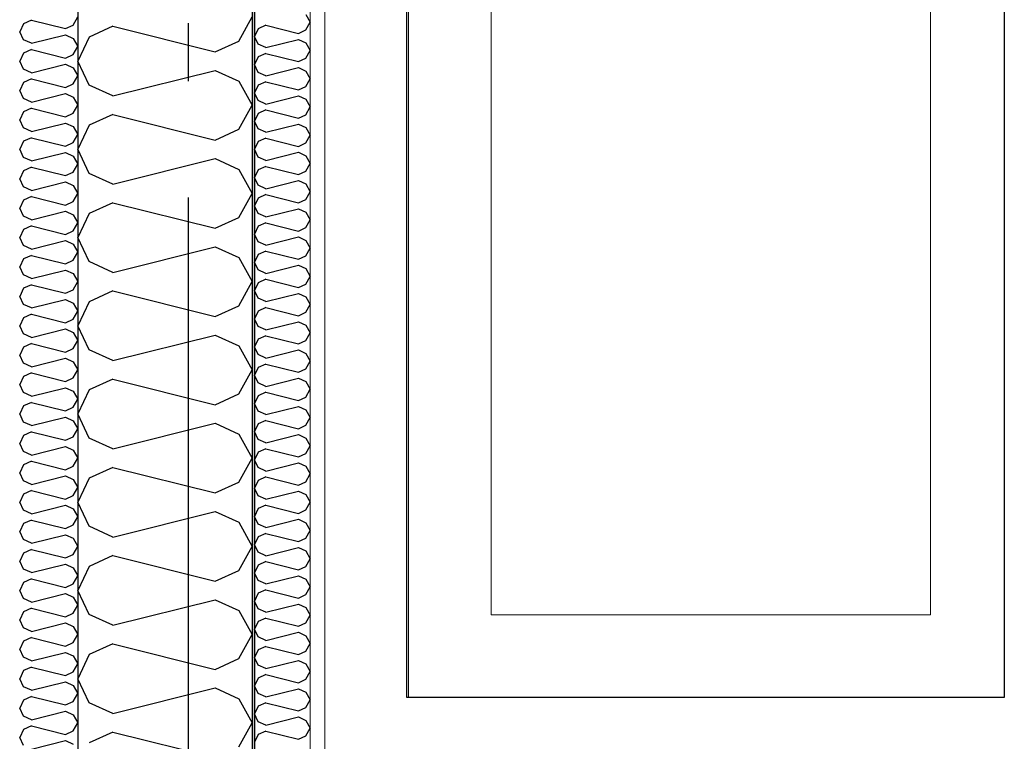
# Model space of a CAD drawing. Header units: millimetres. Extents: x -8544 to 51179, y -2070 to 13050.
# Tile 118 of 168: x 28072 to 28919, y 7382 to 8003. Entities that reach past the tile are written whole.
import ezdxf
from ezdxf.enums import TextEntityAlignment as Align

# ---------------------------------------------------------------- set-up
doc = ezdxf.new("R2010")
doc.units = ezdxf.units.MM
doc.header["$LTSCALE"] = 0.5
doc.header["$MEASUREMENT"] = 0
doc.linetypes.add('Akselinje', pattern=[1500, 1000, -200, 100, -200])
doc.linetypes.add('PLINE', pattern=[0])
for name, color, linetype in [('0(Nye konstruksjoner)', 7, 'Continuous'), ('232- Ikke-bærende yttervegger', 7, 'Continuous'), ('232- Ikke-bærende yttervegger (Skravur)', 7, 'Continuous'), ('232- Ikke-bærende yttervegger (Skravur)(Nye konstruksjoner)', 7, 'Continuous'), ('232- Ikke-bærende yttervegger(Nye konstruksjoner)', 7, 'Continuous'), ('235- Utvendig kledning og overflate (Skravur)(Nye konstruksjoner)', 7, 'Continuous'), ('235- Utvendig kledning og overflate(Nye konstruksjoner)', 7, 'Continuous'), ('82-- Modullinjer', 7, 'Continuous')]:
    doc.layers.add(name, color=color, linetype=linetype)
doc.layers.add('234- Vinduer_ dører_ porter(Nye konstruksjoner)', color=7, linetype='Continuous', lineweight=0)
doc.layers.add('236- Innvendig kledning og overflate(Nye konstruksjoner)', color=7, linetype='Continuous', lineweight=0)
doc.styles.add('GENERATED_STYLE_1', font='arial.ttf')

# ---------------------------------------------------------------- blocks, each defined once
blk = doc.blocks.new('*X15')
at = {"layer": '232- Ikke-bærende yttervegger (Skravur)', "linetype": 'PLINE'}
for p, q in [((28152.05, 7997.26), (28131.73, 7988.01)), ((28152.05, 7997.26), (28240.04, 7975.26)), ((28260.36, 7984.51), (28271.93, 8005.23)), ((28131.73, 7988.01), (28121.93, 7967.29)), ((28240.04, 7975.26), (28260.36, 7984.51)), ((28131.73, 7946.57), (28121.93, 7967.29)), ((28152.05, 7937.32), (28240.04, 7959.32)), ((28240.04, 7959.32), (28260.36, 7950.07)), ((28152.05, 7937.32), (28131.73, 7946.57)), ((28260.36, 7950.07), (28271.93, 7929.35)), ((28260.36, 7908.63), (28271.93, 7929.35)), ((28152.05, 7921.38), (28131.73, 7912.14)), ((28152.05, 7921.38), (28240.04, 7899.38)), ((28131.73, 7912.14), (28121.93, 7891.41)), ((28240.04, 7899.38), (28260.36, 7908.63)), ((28131.73, 7870.69), (28121.93, 7891.41)), ((28152.05, 7861.45), (28240.04, 7883.44)), ((28240.04, 7883.44), (28260.36, 7874.2)), ((28152.05, 7861.45), (28131.73, 7870.69)), ((28260.36, 7874.2), (28271.93, 7853.47)), ((28260.36, 7832.75), (28271.93, 7853.47)), ((28152.05, 7845.5), (28131.73, 7836.26)), ((28152.05, 7845.5), (28240.04, 7823.51)), ((28131.73, 7836.26), (28121.93, 7815.53)), ((28240.04, 7823.51), (28260.36, 7832.75)), ((28131.73, 7794.81), (28121.93, 7815.53)), ((28152.05, 7785.57), (28240.04, 7807.56)), ((28240.04, 7807.56), (28260.36, 7798.32)), ((28152.05, 7785.57), (28131.73, 7794.81)), ((28260.36, 7798.32), (28271.93, 7777.6)), ((28260.36, 7756.87), (28271.93, 7777.6)), ((28152.05, 7769.62), (28131.73, 7760.38)), ((28152.05, 7769.62), (28240.04, 7747.63)), ((28131.73, 7760.38), (28121.93, 7739.66)), ((28240.04, 7747.63), (28260.36, 7756.87)), ((28131.73, 7718.93), (28121.93, 7739.66)), ((28152.05, 7709.69), (28240.04, 7731.68)), ((28240.04, 7731.68), (28260.36, 7722.44)), ((28152.05, 7709.69), (28131.73, 7718.93)), ((28260.36, 7722.44), (28271.93, 7701.72)), ((28260.36, 7680.99), (28271.93, 7701.72)), ((28152.05, 7693.75), (28131.73, 7684.5)), ((28152.05, 7693.75), (28240.04, 7671.75)), ((28131.73, 7684.5), (28121.93, 7663.78)), ((28240.04, 7671.75), (28260.36, 7680.99)), ((28131.73, 7643.05), (28121.93, 7663.78)), ((28152.05, 7633.81), (28240.04, 7655.81)), ((28240.04, 7655.81), (28260.36, 7646.56)), ((28152.05, 7633.81), (28131.73, 7643.05)), ((28260.36, 7646.56), (28271.93, 7625.84)), ((28260.36, 7605.12), (28271.93, 7625.84)), ((28152.05, 7617.87), (28131.73, 7608.62)), ((28152.05, 7617.87), (28240.04, 7595.87)), ((28131.73, 7608.62), (28121.93, 7587.9)), ((28240.04, 7595.87), (28260.36, 7605.12)), ((28131.73, 7567.18), (28121.93, 7587.9)), ((28152.05, 7557.93), (28240.04, 7579.93)), ((28240.04, 7579.93), (28260.36, 7570.68)), ((28152.05, 7557.93), (28131.73, 7567.18)), ((28260.36, 7570.68), (28271.93, 7549.96)), ((28260.36, 7529.24), (28271.93, 7549.96)), ((28152.05, 7541.99), (28131.73, 7532.74)), ((28152.05, 7541.99), (28240.04, 7519.99)), ((28131.73, 7532.74), (28121.93, 7512.02)), ((28240.04, 7519.99), (28260.36, 7529.24)), ((28131.73, 7491.3), (28121.93, 7512.02)), ((28152.05, 7482.05), (28240.04, 7504.05)), ((28240.04, 7504.05), (28260.36, 7494.8)), ((28152.05, 7482.05), (28131.73, 7491.3)), ((28260.36, 7494.8), (28271.93, 7474.08)), ((28260.36, 7453.36), (28271.93, 7474.08)), ((28152.05, 7466.11), (28131.73, 7456.86)), ((28152.05, 7466.11), (28240.04, 7444.11)), ((28131.73, 7456.86), (28121.93, 7436.14)), ((28240.04, 7444.11), (28260.36, 7453.36)), ((28131.73, 7415.42), (28121.93, 7436.14)), ((28152.05, 7406.17), (28240.04, 7428.17)), ((28240.04, 7428.17), (28260.36, 7418.92)), ((28152.05, 7406.17), (28131.73, 7415.42)), ((28260.36, 7418.92), (28271.93, 7398.2)), ((28260.36, 7377.48), (28271.93, 7398.2)), ((28152.05, 7390.23), (28131.73, 7380.98)), ((28152.05, 7390.23), (28240.04, 7368.23))]:
    blk.add_line(p, q, dxfattribs=at)
blk = doc.blocks.new('*X40')
at = {"layer": '232- Ikke-bærende yttervegger (Skravur)(Nye konstruksjoner)', "linetype": 'PLINE'}
for p, q in [((28318.23, 8007.31), (28321.93, 8000.68)), ((28283.57, 7998.13), (28277.07, 7995.17)), ((28283.57, 7998.13), (28311.72, 7991.09)), ((28318.23, 7994.05), (28321.93, 8000.68)), ((28277.07, 7995.17), (28273.93, 7988.54)), ((28277.07, 7981.91), (28273.93, 7988.54)), ((28311.72, 7991.09), (28318.23, 7994.05)), ((28283.57, 7978.95), (28277.07, 7981.91)), ((28283.57, 7978.95), (28311.72, 7985.99)), ((28311.72, 7985.99), (28318.23, 7983.03)), ((28318.23, 7983.03), (28321.93, 7976.4)), ((28283.57, 7973.85), (28277.07, 7970.89)), ((28283.57, 7973.85), (28311.72, 7966.81)), ((28318.23, 7969.77), (28321.93, 7976.4)), ((28277.07, 7970.89), (28273.93, 7964.26)), ((28277.07, 7957.63), (28273.93, 7964.26)), ((28311.72, 7966.81), (28318.23, 7969.77)), ((28283.57, 7954.67), (28277.07, 7957.63)), ((28283.57, 7954.67), (28311.72, 7961.71)), ((28311.72, 7961.71), (28318.23, 7958.75)), ((28318.23, 7958.75), (28321.93, 7952.12)), ((28277.07, 7946.61), (28273.93, 7939.98)), ((28283.57, 7949.57), (28277.07, 7946.61)), ((28283.57, 7949.57), (28311.72, 7942.53)), ((28318.23, 7945.49), (28321.93, 7952.12)), ((28277.07, 7933.35), (28273.93, 7939.98)), ((28311.72, 7942.53), (28318.23, 7945.49)), ((28283.57, 7930.39), (28277.07, 7933.35)), ((28283.57, 7930.39), (28311.72, 7937.43)), ((28311.72, 7937.43), (28318.23, 7934.47)), ((28318.23, 7934.47), (28321.93, 7927.84)), ((28277.07, 7922.33), (28273.93, 7915.69)), ((28283.57, 7925.28), (28277.07, 7922.33)), ((28283.57, 7925.28), (28311.72, 7918.25)), ((28311.72, 7918.25), (28318.23, 7921.2)), ((28318.23, 7921.2), (28321.93, 7927.84)), ((28277.07, 7909.06), (28273.93, 7915.69)), ((28283.57, 7906.1), (28311.72, 7913.14)), ((28311.72, 7913.14), (28318.23, 7910.19)), ((28283.57, 7906.1), (28277.07, 7909.06)), ((28318.23, 7910.19), (28321.93, 7903.55)), ((28277.07, 7898.04), (28273.93, 7891.41)), ((28283.57, 7901), (28277.07, 7898.04)), ((28283.57, 7901), (28311.72, 7893.96)), ((28311.72, 7893.96), (28318.23, 7896.92)), ((28318.23, 7896.92), (28321.93, 7903.55)), ((28277.07, 7884.78), (28273.93, 7891.41)), ((28283.57, 7881.82), (28311.72, 7888.86)), ((28311.72, 7888.86), (28318.23, 7885.9)), ((28283.57, 7881.82), (28277.07, 7884.78)), ((28318.23, 7885.9), (28321.93, 7879.27)), ((28318.23, 7872.64), (28321.93, 7879.27)), ((28277.07, 7873.76), (28273.93, 7867.13)), ((28283.57, 7876.72), (28277.07, 7873.76)), ((28283.57, 7876.72), (28311.72, 7869.68)), ((28311.72, 7869.68), (28318.23, 7872.64)), ((28277.07, 7860.5), (28273.93, 7867.13)), ((28283.57, 7857.54), (28311.72, 7864.58)), ((28311.72, 7864.58), (28318.23, 7861.62)), ((28318.23, 7861.62), (28321.93, 7854.99)), ((28283.57, 7857.54), (28277.07, 7860.5)), ((28318.23, 7848.36), (28321.93, 7854.99)), ((28277.07, 7849.48), (28273.93, 7842.85)), ((28283.57, 7852.44), (28277.07, 7849.48)), ((28283.57, 7852.44), (28311.72, 7845.4)), ((28311.72, 7845.4), (28318.23, 7848.36)), ((28277.07, 7836.22), (28273.93, 7842.85)), ((28283.57, 7833.26), (28277.07, 7836.22)), ((28283.57, 7833.26), (28311.72, 7840.3)), ((28311.72, 7840.3), (28318.23, 7837.34)), ((28318.23, 7837.34), (28321.93, 7830.71)), ((28283.57, 7828.16), (28277.07, 7825.2)), ((28283.57, 7828.16), (28311.72, 7821.12)), ((28318.23, 7824.08), (28321.93, 7830.71)), ((28277.07, 7825.2), (28273.93, 7818.57)), ((28311.72, 7821.12), (28318.23, 7824.08)), ((28277.07, 7811.94), (28273.93, 7818.57)), ((28283.57, 7808.98), (28277.07, 7811.94)), ((28283.57, 7808.98), (28311.72, 7816.02)), ((28311.72, 7816.02), (28318.23, 7813.06)), ((28318.23, 7813.06), (28321.93, 7806.43)), ((28283.57, 7803.88), (28277.07, 7800.92)), ((28283.57, 7803.88), (28311.72, 7796.84)), ((28318.23, 7799.8), (28321.93, 7806.43)), ((28277.07, 7800.92), (28273.93, 7794.29)), ((28277.07, 7787.66), (28273.93, 7794.29)), ((28311.72, 7796.84), (28318.23, 7799.8)), ((28283.57, 7784.7), (28277.07, 7787.66)), ((28283.57, 7784.7), (28311.72, 7791.74)), ((28311.72, 7791.74), (28318.23, 7788.78)), ((28318.23, 7788.78), (28321.93, 7782.15)), ((28283.57, 7779.6), (28277.07, 7776.64)), ((28283.57, 7779.6), (28311.72, 7772.56)), ((28318.23, 7775.52), (28321.93, 7782.15)), ((28277.07, 7776.64), (28273.93, 7770.01)), ((28277.07, 7763.38), (28273.93, 7770.01)), ((28311.72, 7772.56), (28318.23, 7775.52)), ((28283.57, 7760.42), (28277.07, 7763.38)), ((28283.57, 7760.42), (28311.72, 7767.46)), ((28311.72, 7767.46), (28318.23, 7764.5)), ((28318.23, 7764.5), (28321.93, 7757.87)), ((28277.07, 7752.36), (28273.93, 7745.73)), ((28283.57, 7755.32), (28277.07, 7752.36)), ((28283.57, 7755.32), (28311.72, 7748.28)), ((28311.72, 7748.28), (28318.23, 7751.24)), ((28318.23, 7751.24), (28321.93, 7757.87)), ((28277.07, 7739.09), (28273.93, 7745.73)), ((28283.57, 7736.14), (28311.72, 7743.18)), ((28311.72, 7743.18), (28318.23, 7740.22)), ((28283.57, 7736.14), (28277.07, 7739.09)), ((28318.23, 7740.22), (28321.93, 7733.59)), ((28277.07, 7728.08), (28273.93, 7721.44)), ((28283.57, 7731.03), (28277.07, 7728.08)), ((28283.57, 7731.03), (28311.72, 7724)), ((28311.72, 7724), (28318.23, 7726.95)), ((28318.23, 7726.95), (28321.93, 7733.59)), ((28277.07, 7714.81), (28273.93, 7721.44)), ((28283.57, 7711.85), (28311.72, 7718.89)), ((28311.72, 7718.89), (28318.23, 7715.93)), ((28283.57, 7711.85), (28277.07, 7714.81)), ((28318.23, 7715.93), (28321.93, 7709.3)), ((28318.23, 7702.67), (28321.93, 7709.3)), ((28277.07, 7703.79), (28273.93, 7697.16)), ((28283.57, 7706.75), (28277.07, 7703.79)), ((28283.57, 7706.75), (28311.72, 7699.71)), ((28311.72, 7699.71), (28318.23, 7702.67)), ((28277.07, 7690.53), (28273.93, 7697.16)), ((28283.57, 7687.57), (28311.72, 7694.61)), ((28311.72, 7694.61), (28318.23, 7691.65)), ((28283.57, 7687.57), (28277.07, 7690.53)), ((28318.23, 7691.65), (28321.93, 7685.02)), ((28318.23, 7678.39), (28321.93, 7685.02)), ((28277.07, 7679.51), (28273.93, 7672.88)), ((28283.57, 7682.47), (28277.07, 7679.51)), ((28283.57, 7682.47), (28311.72, 7675.43)), ((28311.72, 7675.43), (28318.23, 7678.39)), ((28277.07, 7666.25), (28273.93, 7672.88)), ((28283.57, 7663.29), (28311.72, 7670.33)), ((28311.72, 7670.33), (28318.23, 7667.37)), ((28318.23, 7667.37), (28321.93, 7660.74)), ((28283.57, 7663.29), (28277.07, 7666.25)), ((28283.57, 7658.19), (28277.07, 7655.23)), ((28283.57, 7658.19), (28311.72, 7651.15)), ((28318.23, 7654.11), (28321.93, 7660.74)), ((28277.07, 7655.23), (28273.93, 7648.6)), ((28311.72, 7651.15), (28318.23, 7654.11)), ((28277.07, 7641.97), (28273.93, 7648.6)), ((28283.57, 7639.01), (28277.07, 7641.97)), ((28283.57, 7639.01), (28311.72, 7646.05)), ((28311.72, 7646.05), (28318.23, 7643.09)), ((28318.23, 7643.09), (28321.93, 7636.46)), ((28283.57, 7633.91), (28277.07, 7630.95)), ((28283.57, 7633.91), (28311.72, 7626.87)), ((28318.23, 7629.83), (28321.93, 7636.46)), ((28277.07, 7630.95), (28273.93, 7624.32)), ((28277.07, 7617.69), (28273.93, 7624.32)), ((28311.72, 7626.87), (28318.23, 7629.83)), ((28283.57, 7614.73), (28277.07, 7617.69)), ((28283.57, 7614.73), (28311.72, 7621.77)), ((28311.72, 7621.77), (28318.23, 7618.81)), ((28318.23, 7618.81), (28321.93, 7612.18)), ((28283.57, 7609.63), (28277.07, 7606.67)), ((28283.57, 7609.63), (28311.72, 7602.59)), ((28318.23, 7605.55), (28321.93, 7612.18)), ((28277.07, 7606.67), (28273.93, 7600.04)), ((28277.07, 7593.41), (28273.93, 7600.04)), ((28311.72, 7602.59), (28318.23, 7605.55)), ((28283.57, 7590.45), (28277.07, 7593.41)), ((28283.57, 7590.45), (28311.72, 7597.49)), ((28311.72, 7597.49), (28318.23, 7594.53)), ((28318.23, 7594.53), (28321.93, 7587.9)), ((28277.07, 7582.39), (28273.93, 7575.76)), ((28283.57, 7585.35), (28277.07, 7582.39)), ((28283.57, 7585.35), (28311.72, 7578.31)), ((28318.23, 7581.27), (28321.93, 7587.9)), ((28277.07, 7569.13), (28273.93, 7575.76)), ((28311.72, 7578.31), (28318.23, 7581.27)), ((28283.57, 7566.17), (28277.07, 7569.13)), ((28283.57, 7566.17), (28311.72, 7573.21)), ((28311.72, 7573.21), (28318.23, 7570.25)), ((28318.23, 7570.25), (28321.93, 7563.62)), ((28277.07, 7558.11), (28273.93, 7551.48)), ((28283.57, 7561.07), (28277.07, 7558.11)), ((28283.57, 7561.07), (28311.72, 7554.03)), ((28311.72, 7554.03), (28318.23, 7556.99)), ((28318.23, 7556.99), (28321.93, 7563.62)), ((28277.07, 7544.84), (28273.93, 7551.48)), ((28283.57, 7541.89), (28311.72, 7548.93)), ((28311.72, 7548.93), (28318.23, 7545.97)), ((28283.57, 7541.89), (28277.07, 7544.84)), ((28318.23, 7545.97), (28321.93, 7539.34)), ((28277.07, 7533.83), (28273.93, 7527.19)), ((28283.57, 7536.78), (28277.07, 7533.83)), ((28283.57, 7536.78), (28311.72, 7529.75)), ((28311.72, 7529.75), (28318.23, 7532.7)), ((28318.23, 7532.7), (28321.93, 7539.34)), ((28277.07, 7520.56), (28273.93, 7527.19)), ((28283.57, 7517.6), (28311.72, 7524.64)), ((28311.72, 7524.64), (28318.23, 7521.68)), ((28283.57, 7517.6), (28277.07, 7520.56)), ((28318.23, 7521.68), (28321.93, 7515.05)), ((28318.23, 7508.42), (28321.93, 7515.05)), ((28277.07, 7509.54), (28273.93, 7502.91)), ((28283.57, 7512.5), (28277.07, 7509.54)), ((28283.57, 7512.5), (28311.72, 7505.46)), ((28311.72, 7505.46), (28318.23, 7508.42)), ((28277.07, 7496.28), (28273.93, 7502.91)), ((28283.57, 7493.32), (28311.72, 7500.36)), ((28311.72, 7500.36), (28318.23, 7497.4)), ((28318.23, 7497.4), (28321.93, 7490.77)), ((28283.57, 7493.32), (28277.07, 7496.28)), ((28318.23, 7484.14), (28321.93, 7490.77)), ((28277.07, 7485.26), (28273.93, 7478.63)), ((28283.57, 7488.22), (28277.07, 7485.26)), ((28283.57, 7488.22), (28311.72, 7481.18)), ((28311.72, 7481.18), (28318.23, 7484.14)), ((28277.07, 7472), (28273.93, 7478.63)), ((28283.57, 7469.04), (28277.07, 7472)), ((28283.57, 7469.04), (28311.72, 7476.08)), ((28311.72, 7476.08), (28318.23, 7473.12)), ((28318.23, 7473.12), (28321.93, 7466.49)), ((28283.57, 7463.94), (28277.07, 7460.98)), ((28283.57, 7463.94), (28311.72, 7456.9)), ((28318.23, 7459.86), (28321.93, 7466.49)), ((28277.07, 7460.98), (28273.93, 7454.35)), ((28311.72, 7456.9), (28318.23, 7459.86)), ((28277.07, 7447.72), (28273.93, 7454.35)), ((28283.57, 7444.76), (28277.07, 7447.72)), ((28283.57, 7444.76), (28311.72, 7451.8)), ((28311.72, 7451.8), (28318.23, 7448.84)), ((28318.23, 7448.84), (28321.93, 7442.21)), ((28283.57, 7439.66), (28277.07, 7436.7)), ((28283.57, 7439.66), (28311.72, 7432.62)), ((28318.23, 7435.58), (28321.93, 7442.21)), ((28277.07, 7436.7), (28273.93, 7430.07)), ((28277.07, 7423.44), (28273.93, 7430.07)), ((28311.72, 7432.62), (28318.23, 7435.58)), ((28283.57, 7420.48), (28277.07, 7423.44)), ((28283.57, 7420.48), (28311.72, 7427.52)), ((28311.72, 7427.52), (28318.23, 7424.56)), ((28318.23, 7424.56), (28321.93, 7417.93)), ((28277.07, 7412.42), (28273.93, 7405.79)), ((28283.57, 7415.38), (28277.07, 7412.42)), ((28283.57, 7415.38), (28311.72, 7408.34)), ((28318.23, 7411.3), (28321.93, 7417.93)), ((28277.07, 7399.16), (28273.93, 7405.79)), ((28311.72, 7408.34), (28318.23, 7411.3)), ((28283.57, 7396.2), (28277.07, 7399.16)), ((28283.57, 7396.2), (28311.72, 7403.24)), ((28311.72, 7403.24), (28318.23, 7400.28)), ((28318.23, 7400.28), (28321.93, 7393.65)), ((28277.07, 7388.14), (28273.93, 7381.51)), ((28283.57, 7391.1), (28277.07, 7388.14)), ((28283.57, 7391.1), (28311.72, 7384.06)), ((28311.72, 7384.06), (28318.23, 7387.02)), ((28318.23, 7387.02), (28321.93, 7393.65))]:
    blk.add_line(p, q, dxfattribs=at)
blk = doc.blocks.new('*X41')
at = {"layer": '235- Utvendig kledning og overflate (Skravur)(Nye konstruksjoner)', "linetype": 'PLINE'}
for p, q in [((28075.2, 7999.49), (28071.93, 7992.59)), ((28081.97, 8002.58), (28075.2, 7999.49)), ((28081.97, 8002.58), (28111.3, 7995.24)), ((28111.3, 7995.24), (28118.07, 7998.32)), ((28118.07, 7998.32), (28121.93, 8005.23)), ((28075.2, 7985.68), (28071.93, 7992.59)), ((28081.97, 7982.6), (28111.3, 7989.93)), ((28111.3, 7989.93), (28118.07, 7986.85)), ((28081.97, 7982.6), (28075.2, 7985.68)), ((28118.07, 7986.85), (28121.93, 7979.94)), ((28075.2, 7974.2), (28071.93, 7967.29)), ((28081.97, 7977.28), (28075.2, 7974.2)), ((28081.97, 7977.28), (28111.3, 7969.95)), ((28111.3, 7969.95), (28118.07, 7973.03)), ((28118.07, 7973.03), (28121.93, 7979.94)), ((28075.2, 7960.39), (28071.93, 7967.29)), ((28081.97, 7957.3), (28111.3, 7964.64)), ((28111.3, 7964.64), (28118.07, 7961.55)), ((28081.97, 7957.3), (28075.2, 7960.39)), ((28118.07, 7961.55), (28121.93, 7954.65)), ((28118.07, 7947.74), (28121.93, 7954.65)), ((28075.2, 7948.91), (28071.93, 7942)), ((28081.97, 7951.99), (28075.2, 7948.91)), ((28081.97, 7951.99), (28111.3, 7944.66)), ((28111.3, 7944.66), (28118.07, 7947.74)), ((28075.2, 7935.09), (28071.93, 7942)), ((28081.97, 7932.01), (28111.3, 7939.34)), ((28111.3, 7939.34), (28118.07, 7936.26)), ((28081.97, 7932.01), (28075.2, 7935.09)), ((28118.07, 7936.26), (28121.93, 7929.35)), ((28118.07, 7922.45), (28121.93, 7929.35)), ((28075.2, 7923.61), (28071.93, 7916.71)), ((28081.97, 7926.7), (28075.2, 7923.61)), ((28081.97, 7926.7), (28111.3, 7919.36)), ((28111.3, 7919.36), (28118.07, 7922.45)), ((28075.2, 7909.8), (28071.93, 7916.71)), ((28081.97, 7906.72), (28111.3, 7914.05)), ((28111.3, 7914.05), (28118.07, 7910.97)), ((28081.97, 7906.72), (28075.2, 7909.8)), ((28118.07, 7910.97), (28121.93, 7904.06)), ((28118.07, 7897.15), (28121.93, 7904.06)), ((28075.2, 7898.32), (28071.93, 7891.41)), ((28081.97, 7901.4), (28075.2, 7898.32)), ((28081.97, 7901.4), (28111.3, 7894.07)), ((28111.3, 7894.07), (28118.07, 7897.15)), ((28075.2, 7884.51), (28071.93, 7891.41)), ((28081.97, 7881.42), (28111.3, 7888.76)), ((28111.3, 7888.76), (28118.07, 7885.67)), ((28081.97, 7881.42), (28075.2, 7884.51)), ((28118.07, 7885.67), (28121.93, 7878.77)), ((28118.07, 7871.86), (28121.93, 7878.77)), ((28075.2, 7873.03), (28071.93, 7866.12)), ((28081.97, 7876.11), (28075.2, 7873.03)), ((28081.97, 7876.11), (28111.3, 7868.78)), ((28111.3, 7868.78), (28118.07, 7871.86)), ((28075.2, 7859.21), (28071.93, 7866.12)), ((28081.97, 7856.13), (28111.3, 7863.46)), ((28111.3, 7863.46), (28118.07, 7860.38)), ((28081.97, 7856.13), (28075.2, 7859.21)), ((28118.07, 7860.38), (28121.93, 7853.47)), ((28118.07, 7846.57), (28121.93, 7853.47)), ((28075.2, 7847.73), (28071.93, 7840.83)), ((28081.97, 7850.82), (28075.2, 7847.73)), ((28081.97, 7850.82), (28111.3, 7843.48)), ((28111.3, 7843.48), (28118.07, 7846.57)), ((28075.2, 7833.92), (28071.93, 7840.83)), ((28081.97, 7830.84), (28111.3, 7838.17)), ((28111.3, 7838.17), (28118.07, 7835.09)), ((28081.97, 7830.84), (28075.2, 7833.92)), ((28118.07, 7835.09), (28121.93, 7828.18)), ((28118.07, 7821.27), (28121.93, 7828.18)), ((28075.2, 7822.44), (28071.93, 7815.53)), ((28081.97, 7825.52), (28075.2, 7822.44)), ((28081.97, 7825.52), (28111.3, 7818.19)), ((28111.3, 7818.19), (28118.07, 7821.27)), ((28075.2, 7808.63), (28071.93, 7815.53)), ((28081.97, 7805.55), (28111.3, 7812.88)), ((28111.3, 7812.88), (28118.07, 7809.8)), ((28081.97, 7805.55), (28075.2, 7808.63)), ((28118.07, 7809.8), (28121.93, 7802.89)), ((28118.07, 7795.98), (28121.93, 7802.89)), ((28075.2, 7797.15), (28071.93, 7790.24)), ((28081.97, 7800.23), (28075.2, 7797.15)), ((28081.97, 7800.23), (28111.3, 7792.9)), ((28111.3, 7792.9), (28118.07, 7795.98)), ((28075.2, 7783.33), (28071.93, 7790.24)), ((28081.97, 7780.25), (28111.3, 7787.58)), ((28111.3, 7787.58), (28118.07, 7784.5)), ((28081.97, 7780.25), (28075.2, 7783.33)), ((28118.07, 7784.5), (28121.93, 7777.6)), ((28118.07, 7770.69), (28121.93, 7777.6)), ((28075.2, 7771.86), (28071.93, 7764.95)), ((28081.97, 7774.94), (28075.2, 7771.86)), ((28081.97, 7774.94), (28111.3, 7767.61)), ((28111.3, 7767.61), (28118.07, 7770.69)), ((28075.2, 7758.04), (28071.93, 7764.95)), ((28081.97, 7754.96), (28111.3, 7762.29)), ((28111.3, 7762.29), (28118.07, 7759.21)), ((28081.97, 7754.96), (28075.2, 7758.04)), ((28118.07, 7759.21), (28121.93, 7752.3)), ((28118.07, 7745.39), (28121.93, 7752.3)), ((28075.2, 7746.56), (28071.93, 7739.66)), ((28081.97, 7749.65), (28075.2, 7746.56)), ((28081.97, 7749.65), (28111.3, 7742.31)), ((28111.3, 7742.31), (28118.07, 7745.39)), ((28075.2, 7732.75), (28071.93, 7739.66)), ((28081.97, 7729.67), (28111.3, 7737)), ((28111.3, 7737), (28118.07, 7733.92)), ((28081.97, 7729.67), (28075.2, 7732.75)), ((28118.07, 7733.92), (28121.93, 7727.01)), ((28118.07, 7720.1), (28121.93, 7727.01)), ((28075.2, 7721.27), (28071.93, 7714.36)), ((28081.97, 7724.35), (28075.2, 7721.27)), ((28081.97, 7724.35), (28111.3, 7717.02)), ((28111.3, 7717.02), (28118.07, 7720.1)), ((28075.2, 7707.46), (28071.93, 7714.36)), ((28081.97, 7704.37), (28111.3, 7711.71)), ((28111.3, 7711.71), (28118.07, 7708.62)), ((28081.97, 7704.37), (28075.2, 7707.46)), ((28118.07, 7708.62), (28121.93, 7701.72)), ((28118.07, 7694.81), (28121.93, 7701.72)), ((28075.2, 7695.98), (28071.93, 7689.07)), ((28081.97, 7699.06), (28075.2, 7695.98)), ((28081.97, 7699.06), (28111.3, 7691.73)), ((28111.3, 7691.73), (28118.07, 7694.81)), ((28075.2, 7682.16), (28071.93, 7689.07)), ((28081.97, 7679.08), (28111.3, 7686.41)), ((28111.3, 7686.41), (28118.07, 7683.33)), ((28081.97, 7679.08), (28075.2, 7682.16)), ((28118.07, 7683.33), (28121.93, 7676.42)), ((28118.07, 7669.52), (28121.93, 7676.42)), ((28075.2, 7670.68), (28071.93, 7663.78)), ((28081.97, 7673.77), (28075.2, 7670.68)), ((28081.97, 7673.77), (28111.3, 7666.43)), ((28111.3, 7666.43), (28118.07, 7669.52)), ((28075.2, 7656.87), (28071.93, 7663.78)), ((28081.97, 7653.79), (28111.3, 7661.12)), ((28111.3, 7661.12), (28118.07, 7658.04)), ((28081.97, 7653.79), (28075.2, 7656.87)), ((28118.07, 7658.04), (28121.93, 7651.13)), ((28118.07, 7644.22), (28121.93, 7651.13)), ((28075.2, 7645.39), (28071.93, 7638.48)), ((28081.97, 7648.47), (28075.2, 7645.39)), ((28081.97, 7648.47), (28111.3, 7641.14)), ((28111.3, 7641.14), (28118.07, 7644.22)), ((28075.2, 7631.58), (28071.93, 7638.48)), ((28081.97, 7628.49), (28111.3, 7635.83)), ((28111.3, 7635.83), (28118.07, 7632.74)), ((28118.07, 7632.74), (28121.93, 7625.84)), ((28081.97, 7628.49), (28075.2, 7631.58)), ((28118.07, 7618.93), (28121.93, 7625.84)), ((28075.2, 7620.1), (28071.93, 7613.19)), ((28081.97, 7623.18), (28075.2, 7620.1)), ((28081.97, 7623.18), (28111.3, 7615.85)), ((28111.3, 7615.85), (28118.07, 7618.93)), ((28075.2, 7606.28), (28071.93, 7613.19)), ((28081.97, 7603.2), (28111.3, 7610.53)), ((28111.3, 7610.53), (28118.07, 7607.45)), ((28118.07, 7607.45), (28121.93, 7600.54)), ((28081.97, 7603.2), (28075.2, 7606.28)), ((28118.07, 7593.64), (28121.93, 7600.54)), ((28075.2, 7594.8), (28071.93, 7587.9)), ((28081.97, 7597.89), (28075.2, 7594.8)), ((28081.97, 7597.89), (28111.3, 7590.55)), ((28111.3, 7590.55), (28118.07, 7593.64)), ((28075.2, 7580.99), (28071.93, 7587.9)), ((28081.97, 7577.91), (28111.3, 7585.24)), ((28111.3, 7585.24), (28118.07, 7582.16)), ((28118.07, 7582.16), (28121.93, 7575.25)), ((28081.97, 7577.91), (28075.2, 7580.99)), ((28118.07, 7568.34), (28121.93, 7575.25)), ((28075.2, 7569.51), (28071.93, 7562.6)), ((28081.97, 7572.59), (28075.2, 7569.51)), ((28081.97, 7572.59), (28111.3, 7565.26)), ((28111.3, 7565.26), (28118.07, 7568.34)), ((28075.2, 7555.7), (28071.93, 7562.6)), ((28081.97, 7552.62), (28111.3, 7559.95)), ((28111.3, 7559.95), (28118.07, 7556.87)), ((28118.07, 7556.87), (28121.93, 7549.96)), ((28081.97, 7552.62), (28075.2, 7555.7)), ((28118.07, 7543.05), (28121.93, 7549.96)), ((28075.2, 7544.22), (28071.93, 7537.31)), ((28081.97, 7547.3), (28075.2, 7544.22)), ((28081.97, 7547.3), (28111.3, 7539.97)), ((28111.3, 7539.97), (28118.07, 7543.05)), ((28075.2, 7530.4), (28071.93, 7537.31)), ((28081.97, 7527.32), (28111.3, 7534.65)), ((28111.3, 7534.65), (28118.07, 7531.57)), ((28118.07, 7531.57), (28121.93, 7524.67)), ((28081.97, 7527.32), (28075.2, 7530.4)), ((28118.07, 7517.76), (28121.93, 7524.67)), ((28075.2, 7518.93), (28071.93, 7512.02)), ((28081.97, 7522.01), (28075.2, 7518.93)), ((28081.97, 7522.01), (28111.3, 7514.68)), ((28111.3, 7514.68), (28118.07, 7517.76)), ((28075.2, 7505.11), (28071.93, 7512.02)), ((28081.97, 7502.03), (28111.3, 7509.36)), ((28111.3, 7509.36), (28118.07, 7506.28)), ((28118.07, 7506.28), (28121.93, 7499.37)), ((28081.97, 7502.03), (28075.2, 7505.11)), ((28118.07, 7492.47), (28121.93, 7499.37)), ((28075.2, 7493.63), (28071.93, 7486.73)), ((28081.97, 7496.72), (28075.2, 7493.63)), ((28081.97, 7496.72), (28111.3, 7489.38)), ((28111.3, 7489.38), (28118.07, 7492.47)), ((28075.2, 7479.82), (28071.93, 7486.73)), ((28081.97, 7476.74), (28111.3, 7484.07)), ((28111.3, 7484.07), (28118.07, 7480.99)), ((28118.07, 7480.99), (28121.93, 7474.08)), ((28081.97, 7476.74), (28075.2, 7479.82)), ((28118.07, 7467.17), (28121.93, 7474.08)), ((28075.2, 7468.34), (28071.93, 7461.43)), ((28081.97, 7471.42), (28075.2, 7468.34)), ((28081.97, 7471.42), (28111.3, 7464.09)), ((28111.3, 7464.09), (28118.07, 7467.17)), ((28075.2, 7454.53), (28071.93, 7461.43)), ((28081.97, 7451.44), (28111.3, 7458.78)), ((28111.3, 7458.78), (28118.07, 7455.69)), ((28118.07, 7455.69), (28121.93, 7448.79)), ((28081.97, 7451.44), (28075.2, 7454.53)), ((28118.07, 7441.88), (28121.93, 7448.79)), ((28075.2, 7443.05), (28071.93, 7436.14)), ((28081.97, 7446.13), (28075.2, 7443.05)), ((28081.97, 7446.13), (28111.3, 7438.8)), ((28111.3, 7438.8), (28118.07, 7441.88)), ((28075.2, 7429.23), (28071.93, 7436.14)), ((28081.97, 7426.15), (28111.3, 7433.48)), ((28111.3, 7433.48), (28118.07, 7430.4)), ((28118.07, 7430.4), (28121.93, 7423.49)), ((28081.97, 7426.15), (28075.2, 7429.23)), ((28118.07, 7416.59), (28121.93, 7423.49)), ((28075.2, 7417.75), (28071.93, 7410.85)), ((28081.97, 7420.84), (28075.2, 7417.75)), ((28081.97, 7420.84), (28111.3, 7413.5)), ((28111.3, 7413.5), (28118.07, 7416.59)), ((28075.2, 7403.94), (28071.93, 7410.85)), ((28081.97, 7400.86), (28075.2, 7403.94)), ((28081.97, 7400.86), (28111.3, 7408.19)), ((28111.3, 7408.19), (28118.07, 7405.11)), ((28118.07, 7405.11), (28121.93, 7398.2)), ((28081.97, 7395.54), (28075.2, 7392.46)), ((28081.97, 7395.54), (28111.3, 7388.21)), ((28118.07, 7391.29), (28121.93, 7398.2)), ((28075.2, 7392.46), (28071.93, 7385.55)), ((28111.3, 7388.21), (28118.07, 7391.29)), ((28075.2, 7378.65), (28071.93, 7385.55)), ((28081.97, 7375.56), (28111.3, 7382.9)), ((28111.3, 7382.9), (28118.07, 7379.81))]:
    blk.add_line(p, q, dxfattribs=at)
blk = doc.blocks.new('Standard grid marker[11]', base_point=(28216.93, 12550))
at = {"layer": '82-- Modullinjer', "linetype": 'Akselinje'}
blk.add_line((28216.93, 12350), (28216.93, 1550), dxfattribs=at)
at = {"layer": '82-- Modullinjer', "style": 'GENERATED_STYLE_1'}
for tag, p in [('AC_MarkerText_1_0', (28216.93, 12887.5)), ('AC_MarkerText_1_1', (28216.93, 1187.5))]:
    blk.add_attdef(tag, text='', height=175, rotation=360, dxfattribs=at).set_placement(p, align=Align.TOP_CENTER)

msp = doc.modelspace()

# ---------------------------------------------------------------- hatches: boundary and pattern name
at = {"layer": '232- Ikke-bærende yttervegger (Skravur)(Nye konstruksjoner)', "linetype": 'Continuous'}
h = msp.add_hatch(dxfattribs=at)
h.set_pattern_fill('Gips', color=256, style=0, pattern_type=2)
h.set_pattern_definition([(270, (0, 0), (86.60254, 0), [0, -50]), (270, (43.3, -25), (86.60254, 0), [0, -50])])
h.paths.add_polyline_path([(28321.93, 6870), (28334.43, 6870), (28334.43, 8812.88), (28321.93, 8812.88)])
msp.add_hatch(color=256, dxfattribs=at).paths.add_polyline_path([(28273.93, 8328.08), (28271.93, 8328.08), (28271.93, 6870), (28273.93, 6870)])

# ---------------------------------------------------------------- linework, layer by layer
at = {"layer": '0(Nye konstruksjoner)', "linetype": 'PLINE'}
for p, q in [((28405.1, 7420), (28405.1, 8699.41)), ((28919.06, 8699.41), (28919.06, 7420)), ((28919.06, 7420), (28405.1, 7420))]:
    msp.add_line(p, q, dxfattribs=at)
at = {"layer": '232- Ikke-bærende yttervegger', "linetype": 'PLINE', "flags": 128}
for points in [[(28121.93, 8328.08), (28121.93, 6995.84), (28121.93, 6890), (28121.93, 6770.62)], [(28271.93, 8328.08), (28271.93, 6870), (28271.93, 6090)]]:
    msp.add_lwpolyline(points, dxfattribs=at)
at = {"layer": '232- Ikke-bærende yttervegger(Nye konstruksjoner)', "linetype": 'PLINE'}
msp.add_line((28273.93, 8328.08), (28273.93, 6870), dxfattribs=at)
at = {"layer": '234- Vinduer_ dører_ porter(Nye konstruksjoner)', "linetype": 'PLINE'}
for p, q in [((28406.43, 8699.41), (28406.43, 7420)), ((28477.43, 7491), (28477.43, 8669)), ((28855.43, 8669), (28855.43, 7491)), ((28855.43, 7491), (28477.43, 7491))]:
    msp.add_line(p, q, dxfattribs=at)
at = {"layer": '236- Innvendig kledning og overflate(Nye konstruksjoner)', "linetype": 'PLINE'}
for p, q in [((28321.93, 8812.88), (28321.93, 6870)), ((28334.43, 8812.88), (28334.43, 6870))]:
    msp.add_line(p, q, dxfattribs=at)

# ---------------------------------------------------------------- block references
at = {"layer": '232- Ikke-bærende yttervegger'}
msp.add_blockref('*X15', (0, 0), dxfattribs=at)
at = {"layer": '232- Ikke-bærende yttervegger(Nye konstruksjoner)'}
msp.add_blockref('*X40', (0, 0), dxfattribs=at)
at = {"layer": '235- Utvendig kledning og overflate(Nye konstruksjoner)'}
msp.add_blockref('*X41', (0, 0), dxfattribs=at)
at = {"layer": '82-- Modullinjer', "linetype": 'PLINE'}
msp.add_blockref('Standard grid marker[11]', (28216.93, 12550), dxfattribs=at)

doc.saveas('drawing.dxf')
